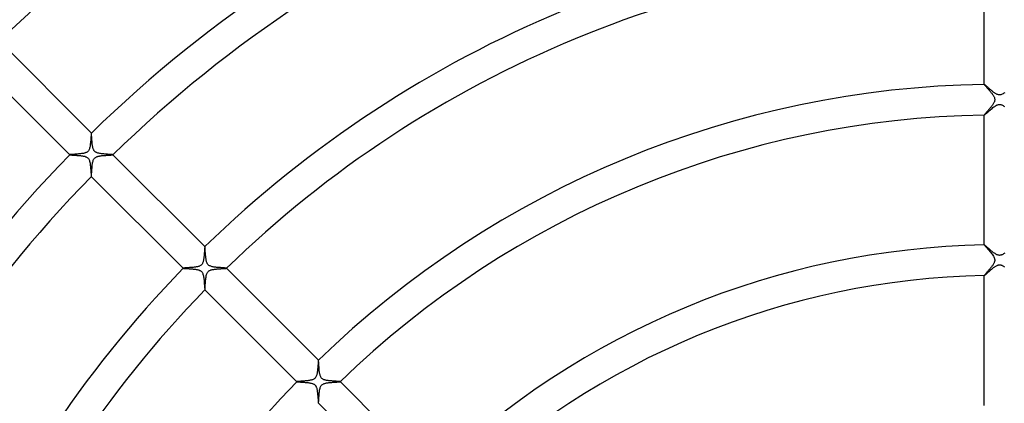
# Model space of a CAD drawing. Header units: millimetres. Extents: x -385 to 385, y -385 to 385.
# Tile 63 of 103: x -128 to 1, y 86 to 136. Entities that reach past the tile are written whole.
import ezdxf

# ---------------------------------------------------------------- set-up
doc = ezdxf.new("R2010")
doc.units = ezdxf.units.MM
doc.layers.add('HIDDEN', color=7, linetype='Continuous')
doc.layers.add('THICK', color=7, linetype='Continuous')

msp = doc.modelspace()

# ---------------------------------------------------------------- linework, layer by layer
at = {"layer": 'HIDDEN'}
for p, q in [((-1.99, 127.98), (-2, 127.98)), ((-2, 127.98), (-2, 127.98)), ((-2, 127.98), (-2, 127.98)), ((-2, 127.98), (-2, 127.98)), ((-2, 127.98), (-2, 127.98)), ((-2, 127.98), (-2, 127.98)), ((-2, 127.98), (-2, 127.98)), ((-1.97, 127.97), (-1.99, 127.98)), ((-1.95, 127.96), (-1.97, 127.97)), ((-1.92, 127.93), (-1.95, 127.96)), ((-1.89, 127.91), (-1.92, 127.93)), ((-1.85, 127.88), (-1.89, 127.91)), ((-1.81, 127.84), (-1.85, 127.88)), ((-1.76, 127.8), (-1.81, 127.84)), ((-1.71, 127.76), (-1.76, 127.8)), ((-1.66, 127.71), (-1.71, 127.76)), ((-1.6, 127.66), (-1.66, 127.71)), ((-1.54, 127.61), (-1.6, 127.66)), ((-1.48, 127.55), (-1.54, 127.61)), ((-1.41, 127.5), (-1.48, 127.55)), ((-1.35, 127.44), (-1.41, 127.5)), ((-1.28, 127.38), (-1.35, 127.44)), ((-1.21, 127.32), (-1.28, 127.38)), ((-1.14, 127.27), (-1.21, 127.32)), ((-1.07, 127.21), (-1.14, 127.27)), ((-1, 127.15), (-1.07, 127.21)), ((-0.93, 127.1), (-1, 127.15)), ((-0.86, 127.04), (-0.93, 127.1)), ((-0.8, 126.99), (-0.86, 127.04)), ((-0.73, 126.94), (-0.8, 126.99)), ((-0.66, 126.9), (-0.73, 126.94)), ((-0.6, 126.85), (-0.66, 126.9)), ((-0.53, 126.81), (-0.6, 126.85)), ((-0.46, 126.77), (-0.53, 126.81)), ((-0.39, 126.73), (-0.46, 126.77)), ((-0.31, 126.69), (-0.39, 126.73)), ((-0.23, 126.66), (-0.31, 126.69)), ((-0.15, 126.64), (-0.23, 126.66)), ((-0.07, 126.63), (-0.15, 126.64)), ((0.01, 126.62), (-0.07, 126.63)), ((0.09, 126.63), (0.01, 126.62)), ((0.17, 126.65), (0.09, 126.63)), ((0.26, 126.67), (0.17, 126.65)), ((0.36, 126.72), (0.26, 126.67)), ((0.47, 126.77), (0.36, 126.72)), ((0.58, 126.84), (0.47, 126.77)), ((0.69, 126.91), (0.58, 126.84)), ((-0.97, 124.86), (-0.86, 124.95)), ((-0.86, 124.95), (-0.75, 125.04)), ((-0.75, 125.04), (-0.63, 125.12)), ((-0.63, 125.12), (-0.52, 125.2)), ((-0.52, 125.2), (-0.41, 125.26)), ((-0.41, 125.26), (-0.31, 125.31)), ((-0.31, 125.31), (-0.21, 125.34)), ((-0.21, 125.34), (-0.13, 125.36)), ((-0.13, 125.36), (-0.05, 125.37)), ((-0.05, 125.37), (0.02, 125.38)), ((0.02, 125.38), (0.1, 125.37)), ((0.1, 125.37), (0.17, 125.35)), ((0.17, 125.35), (0.25, 125.33)), ((0.25, 125.33), (0.32, 125.3)), ((0.32, 125.3), (0.39, 125.27)), ((0.39, 125.27), (0.46, 125.23)), ((0.46, 125.23), (0.52, 125.19)), ((0.52, 125.19), (0.58, 125.15)), ((0.58, 125.15), (0.64, 125.12)), ((-2, 123.99), (-2, 123.99)), ((-2, 123.99), (-2, 123.98)), ((-2, 123.98), (-1.98, 123.99)), ((-2, 123.98), (-2, 123.98)), ((-2, 123.98), (-2, 123.98)), ((-2, 123.98), (-2, 123.98)), ((-2, 123.98), (-2, 123.98)), ((-1.98, 123.99), (-1.96, 124.01)), ((-1.96, 124.01), (-1.92, 124.04)), ((-1.92, 124.04), (-1.88, 124.07)), ((-1.88, 124.07), (-1.82, 124.12)), ((-1.82, 124.12), (-1.76, 124.18)), ((-1.76, 124.18), (-1.68, 124.25)), ((-1.68, 124.25), (-1.6, 124.32)), ((-1.6, 124.32), (-1.51, 124.4)), ((-1.51, 124.4), (-1.41, 124.49)), ((-1.41, 124.49), (-1.31, 124.58)), ((-1.31, 124.58), (-1.2, 124.67)), ((-1.2, 124.67), (-1.09, 124.77)), ((-1.09, 124.77), (-0.97, 124.86)), ((-118.83, 121.2), (-118.84, 121.11)), ((-118.84, 121.11), (-118.84, 121.02)), ((-118.82, 121.35), (-118.83, 121.27)), ((-118.83, 121.27), (-118.83, 121.2)), ((-118.81, 121.47), (-118.82, 121.41)), ((-118.82, 121.41), (-118.82, 121.35)), ((-118.8, 121.55), (-118.81, 121.51)), ((-118.81, 121.51), (-118.81, 121.47)), ((-118.79, 121.6), (-118.8, 121.58)), ((-118.8, 121.58), (-118.8, 121.55)), ((-118.78, 121.61), (-118.79, 121.61)), ((-118.79, 121.61), (-118.79, 121.61)), ((-118.79, 121.61), (-118.79, 121.61)), ((-118.79, 121.61), (-118.79, 121.61)), ((-118.79, 121.61), (-118.79, 121.61)), ((-118.79, 121.61), (-118.79, 121.6)), ((-118.78, 121.61), (-118.78, 121.61)), ((-118.98, 119.77), (-119.01, 119.67)), ((-118.96, 119.87), (-118.98, 119.77)), ((-118.95, 119.97), (-118.96, 119.87)), ((-118.93, 120.08), (-118.95, 119.97)), ((-118.92, 120.18), (-118.93, 120.08)), ((-118.9, 120.29), (-118.92, 120.18)), ((-118.89, 120.41), (-118.9, 120.29)), ((-118.88, 120.52), (-118.89, 120.41)), ((-118.87, 120.62), (-118.88, 120.52)), ((-118.86, 120.83), (-118.87, 120.73)), ((-118.87, 120.73), (-118.87, 120.62)), ((-118.85, 120.93), (-118.86, 120.83)), ((-118.84, 121.02), (-118.85, 120.93)), ((-121.6, 118.79), (-121.61, 118.79)), ((-121.61, 118.79), (-121.61, 118.79)), ((-121.61, 118.79), (-121.61, 118.79)), ((-121.61, 118.79), (-121.61, 118.79)), ((-121.61, 118.79), (-121.61, 118.79)), ((-121.61, 118.79), (-121.61, 118.78)), ((-121.61, 118.78), (-121.61, 118.78)), ((-121.59, 118.8), (-121.6, 118.79)), ((-121.56, 118.8), (-121.59, 118.8)), ((-121.53, 118.8), (-121.56, 118.8)), ((-121.49, 118.81), (-121.53, 118.8)), ((-121.44, 118.81), (-121.49, 118.81)), ((-121.38, 118.82), (-121.44, 118.81)), ((-121.32, 118.82), (-121.38, 118.82)), ((-121.26, 118.83), (-121.32, 118.82)), ((-121.18, 118.83), (-121.26, 118.83)), ((-121.11, 118.84), (-121.18, 118.83)), ((-121.03, 118.84), (-121.11, 118.84)), ((-120.94, 118.85), (-121.03, 118.84)), ((-120.86, 118.86), (-120.94, 118.85)), ((-120.76, 118.86), (-120.86, 118.86)), ((-120.67, 118.87), (-120.76, 118.86)), ((-120.57, 118.88), (-120.67, 118.87)), ((-120.48, 118.89), (-120.57, 118.88)), ((-120.38, 118.9), (-120.48, 118.89)), ((-120.28, 118.91), (-120.38, 118.9)), ((-120.19, 118.92), (-120.28, 118.91)), ((-120.09, 118.93), (-120.19, 118.92)), ((-120, 118.94), (-120.09, 118.93)), ((-119.91, 118.96), (-120, 118.94)), ((-119.83, 118.97), (-119.91, 118.96)), ((-119.74, 118.99), (-119.83, 118.97)), ((-119.66, 119.01), (-119.74, 118.99)), ((-119.58, 119.04), (-119.66, 119.01)), ((-119.5, 119.07), (-119.58, 119.04)), ((-119.42, 119.1), (-119.5, 119.07)), ((-119.35, 119.14), (-119.42, 119.1)), ((-119.28, 119.19), (-119.35, 119.14)), ((-119.22, 119.25), (-119.28, 119.19)), ((-119.17, 119.32), (-119.22, 119.25)), ((-119.12, 119.39), (-119.17, 119.32)), ((-119.08, 119.48), (-119.12, 119.39)), ((-119.04, 119.57), (-119.08, 119.48)), ((-119.01, 119.67), (-119.04, 119.57)), ((-118.24, 118.44), (-118.17, 118.48)), ((-118.17, 118.48), (-118.1, 118.51)), ((-118.1, 118.51), (-118.03, 118.54)), ((-118.03, 118.54), (-117.96, 118.57)), ((-117.96, 118.57), (-117.89, 118.59)), ((-117.89, 118.59), (-117.81, 118.6)), ((-117.81, 118.6), (-117.74, 118.62)), ((-117.74, 118.62), (-117.66, 118.63)), ((-117.66, 118.63), (-117.58, 118.64)), ((-117.58, 118.64), (-117.49, 118.66)), ((-117.49, 118.66), (-117.41, 118.67)), ((-117.41, 118.67), (-117.32, 118.68)), ((-117.32, 118.68), (-117.23, 118.68)), ((-117.23, 118.68), (-117.15, 118.69)), ((-117.15, 118.69), (-117.06, 118.7)), ((-117.06, 118.7), (-116.97, 118.71)), ((-116.97, 118.71), (-116.89, 118.71)), ((-116.89, 118.71), (-116.81, 118.72)), ((-116.81, 118.72), (-116.73, 118.72)), ((-116.73, 118.72), (-116.65, 118.73)), ((-116.65, 118.73), (-116.57, 118.73)), ((-116.57, 118.73), (-116.5, 118.74)), ((-116.5, 118.74), (-116.43, 118.74)), ((-116.43, 118.74), (-116.36, 118.75)), ((-116.36, 118.75), (-116.3, 118.75)), ((-116.3, 118.75), (-116.24, 118.75)), ((-116.24, 118.75), (-116.19, 118.76)), ((-116.19, 118.76), (-116.14, 118.76)), ((-116.14, 118.76), (-116.1, 118.76)), ((-116.1, 118.76), (-116.06, 118.77)), ((-116.06, 118.77), (-116.03, 118.77)), ((-116.03, 118.77), (-116, 118.77)), ((-116, 118.77), (-115.98, 118.78)), ((-115.98, 118.78), (-115.97, 118.78)), ((-115.97, 118.78), (-115.96, 118.78)), ((-115.96, 118.78), (-115.96, 118.79)), ((-115.96, 118.79), (-115.96, 118.79)), ((-115.96, 118.79), (-115.96, 118.79)), ((-115.96, 118.79), (-115.96, 118.79)), ((-115.96, 118.78), (-115.96, 118.78)), ((-115.96, 118.78), (-115.96, 118.78)), ((-118.7, 117.09), (-118.69, 117.22)), ((-118.69, 117.22), (-118.67, 117.36)), ((-118.67, 117.36), (-118.66, 117.49)), ((-118.66, 117.49), (-118.64, 117.61)), ((-118.64, 117.61), (-118.62, 117.73)), ((-118.62, 117.73), (-118.59, 117.85)), ((-118.59, 117.85), (-118.56, 117.96)), ((-118.56, 117.96), (-118.53, 118.06)), ((-118.53, 118.06), (-118.49, 118.15)), ((-118.49, 118.15), (-118.45, 118.23)), ((-118.45, 118.23), (-118.4, 118.29)), ((-118.4, 118.29), (-118.36, 118.35)), ((-118.36, 118.35), (-118.3, 118.4)), ((-118.3, 118.4), (-118.24, 118.44)), ((-118.79, 115.96), (-118.79, 115.96)), ((-118.79, 115.96), (-118.79, 115.96)), ((-118.79, 115.96), (-118.79, 115.96)), ((-118.79, 115.96), (-118.78, 115.96)), ((-118.78, 115.97), (-118.77, 116)), ((-118.78, 115.96), (-118.78, 115.97)), ((-118.78, 115.96), (-118.78, 115.96)), ((-118.78, 115.96), (-118.78, 115.96)), ((-118.77, 116.05), (-118.76, 116.11)), ((-118.77, 116), (-118.77, 116.05)), ((-118.76, 116.18), (-118.75, 116.26)), ((-118.76, 116.11), (-118.76, 116.18)), ((-118.75, 116.36), (-118.74, 116.46)), ((-118.75, 116.26), (-118.75, 116.36)), ((-118.74, 116.46), (-118.73, 116.58)), ((-118.73, 116.7), (-118.72, 116.82)), ((-118.73, 116.58), (-118.73, 116.7)), ((-118.72, 116.82), (-118.71, 116.96)), ((-118.71, 116.96), (-118.7, 117.09)), ((-1.98, 106.98), (-2, 106.98)), ((-2, 106.98), (-2, 106.98)), ((-2, 106.98), (-2, 106.98)), ((-2, 106.98), (-2, 106.98)), ((-2, 106.98), (-2, 106.98)), ((-2, 106.98), (-2, 106.98)), ((-2, 106.98), (-2, 106.98)), ((-1.96, 106.96), (-1.98, 106.98)), ((-1.93, 106.94), (-1.96, 106.96)), ((-1.89, 106.9), (-1.93, 106.94)), ((-1.84, 106.86), (-1.89, 106.9)), ((-104.03, 105.7), (-104.04, 105.6)), ((-104.02, 105.79), (-104.03, 105.7)), ((-104.01, 105.97), (-104.02, 105.88)), ((-104.02, 105.88), (-104.02, 105.79)), ((-104, 106.05), (-104.01, 105.97)), ((-103.99, 106.22), (-104, 106.14)), ((-104, 106.14), (-104, 106.05)), ((-103.98, 106.36), (-103.99, 106.29)), ((-103.99, 106.29), (-103.99, 106.22)), ((-103.97, 106.49), (-103.98, 106.43)), ((-103.98, 106.43), (-103.98, 106.36)), ((-103.96, 106.6), (-103.97, 106.55)), ((-103.97, 106.55), (-103.97, 106.49)), ((-103.95, 106.68), (-103.96, 106.65)), ((-103.96, 106.65), (-103.96, 106.6)), ((-103.94, 106.74), (-103.95, 106.71)), ((-103.95, 106.71), (-103.95, 106.68)), ((-103.93, 106.76), (-103.94, 106.76)), ((-103.94, 106.76), (-103.94, 106.76)), ((-103.94, 106.76), (-103.94, 106.76)), ((-103.94, 106.76), (-103.94, 106.76)), ((-103.94, 106.76), (-103.94, 106.75)), ((-103.94, 106.75), (-103.94, 106.74)), ((-103.93, 106.76), (-103.93, 106.76)), ((-103.93, 106.76), (-103.93, 106.76)), ((-1.78, 106.81), (-1.84, 106.86)), ((-1.71, 106.76), (-1.78, 106.81)), ((-1.65, 106.7), (-1.71, 106.76)), ((-1.57, 106.63), (-1.65, 106.7)), ((-1.49, 106.57), (-1.57, 106.63)), ((-1.41, 106.5), (-1.49, 106.57)), ((-1.33, 106.42), (-1.41, 106.5)), ((-1.24, 106.35), (-1.33, 106.42)), ((-1.14, 106.27), (-1.24, 106.35)), ((-1.05, 106.19), (-1.14, 106.27)), ((-0.96, 106.12), (-1.05, 106.19)), ((-0.86, 106.04), (-0.96, 106.12)), ((-0.77, 105.97), (-0.86, 106.04)), ((-0.68, 105.91), (-0.77, 105.97)), ((-0.59, 105.85), (-0.68, 105.91)), ((-0.5, 105.79), (-0.59, 105.85)), ((-0.42, 105.74), (-0.5, 105.79)), ((-0.34, 105.71), (-0.42, 105.74)), ((-0.27, 105.68), (-0.34, 105.71)), ((-0.2, 105.65), (-0.27, 105.68)), ((-0.14, 105.64), (-0.2, 105.65)), ((-0.07, 105.63), (-0.14, 105.64)), ((-0.01, 105.62), (-0.07, 105.63)), ((0.06, 105.63), (-0.01, 105.62)), ((0.12, 105.64), (0.06, 105.63)), ((0.19, 105.65), (0.12, 105.64)), ((0.27, 105.68), (0.19, 105.65)), ((0.35, 105.71), (0.27, 105.68)), ((0.43, 105.75), (0.35, 105.71)), ((0.52, 105.8), (0.43, 105.75)), ((0.61, 105.86), (0.52, 105.8)), ((0.7, 105.92), (0.61, 105.86)), ((-104.43, 104.34), (-104.5, 104.29)), ((-104.37, 104.4), (-104.43, 104.34)), ((-104.31, 104.47), (-104.37, 104.4)), ((-104.27, 104.54), (-104.31, 104.47)), ((-104.23, 104.62), (-104.27, 104.54)), ((-104.2, 104.7), (-104.23, 104.62)), ((-104.17, 104.79), (-104.2, 104.7)), ((-104.15, 104.87), (-104.17, 104.79)), ((-104.13, 104.96), (-104.15, 104.87)), ((-104.11, 105.04), (-104.13, 104.96)), ((-104.1, 105.13), (-104.11, 105.04)), ((-104.08, 105.22), (-104.1, 105.13)), ((-104.07, 105.31), (-104.08, 105.22)), ((-104.06, 105.41), (-104.07, 105.31)), ((-104.05, 105.5), (-104.06, 105.41)), ((-104.04, 105.6), (-104.05, 105.5)), ((-0.33, 104.3), (-0.26, 104.32)), ((-0.26, 104.32), (-0.2, 104.35)), ((-0.2, 104.35), (-0.13, 104.36)), ((-0.13, 104.36), (-0.07, 104.37)), ((-0.07, 104.37), (-0.01, 104.38)), ((-0.01, 104.38), (0.05, 104.37)), ((0.05, 104.37), (0.1, 104.37)), ((0.1, 104.37), (0.16, 104.36)), ((0.16, 104.36), (0.22, 104.34)), ((0.22, 104.34), (0.29, 104.32)), ((0.29, 104.32), (0.35, 104.29)), ((-106.75, 103.94), (-106.76, 103.94)), ((-106.76, 103.94), (-106.76, 103.94)), ((-106.76, 103.94), (-106.76, 103.94)), ((-106.76, 103.94), (-106.76, 103.94)), ((-106.76, 103.94), (-106.76, 103.93)), ((-106.76, 103.93), (-106.76, 103.93)), ((-106.76, 103.93), (-106.76, 103.93)), ((-106.74, 103.94), (-106.75, 103.94)), ((-106.71, 103.95), (-106.74, 103.94)), ((-106.68, 103.95), (-106.71, 103.95)), ((-106.64, 103.96), (-106.68, 103.95)), ((-106.59, 103.96), (-106.64, 103.96)), ((-106.54, 103.97), (-106.59, 103.96)), ((-106.48, 103.97), (-106.54, 103.97)), ((-106.42, 103.98), (-106.48, 103.97)), ((-106.35, 103.98), (-106.42, 103.98)), ((-106.27, 103.99), (-106.35, 103.98)), ((-106.19, 103.99), (-106.27, 103.99)), ((-106.11, 104), (-106.19, 103.99)), ((-106.02, 104), (-106.11, 104)), ((-105.93, 104.01), (-106.02, 104)), ((-105.84, 104.02), (-105.93, 104.01)), ((-105.74, 104.03), (-105.84, 104.02)), ((-105.65, 104.04), (-105.74, 104.03)), ((-105.55, 104.04), (-105.65, 104.04)), ((-105.45, 104.05), (-105.55, 104.04)), ((-105.35, 104.07), (-105.45, 104.05)), ((-105.26, 104.08), (-105.35, 104.07)), ((-105.16, 104.09), (-105.26, 104.08)), ((-105.08, 104.11), (-105.16, 104.09)), ((-104.99, 104.12), (-105.08, 104.11)), ((-104.91, 104.14), (-104.99, 104.12)), ((-104.82, 104.16), (-104.91, 104.14)), ((-104.74, 104.18), (-104.82, 104.16)), ((-104.66, 104.21), (-104.74, 104.18)), ((-104.58, 104.25), (-104.66, 104.21)), ((-104.5, 104.29), (-104.58, 104.25)), ((-103.75, 103), (-103.72, 103.1)), ((-103.72, 103.1), (-103.68, 103.21)), ((-103.68, 103.21), (-103.65, 103.3)), ((-103.65, 103.3), (-103.6, 103.37)), ((-103.6, 103.37), (-103.56, 103.44)), ((-103.56, 103.44), (-103.51, 103.49)), ((-103.51, 103.49), (-103.46, 103.54)), ((-103.46, 103.54), (-103.4, 103.59)), ((-103.4, 103.59), (-103.34, 103.63)), ((-103.34, 103.63), (-103.27, 103.66)), ((-103.27, 103.66), (-103.2, 103.68)), ((-103.2, 103.68), (-103.14, 103.71)), ((-103.14, 103.71), (-103.06, 103.73)), ((-103.06, 103.73), (-102.99, 103.75)), ((-102.99, 103.75), (-102.91, 103.76)), ((-102.91, 103.76), (-102.83, 103.78)), ((-102.83, 103.78), (-102.75, 103.79)), ((-102.75, 103.79), (-102.67, 103.8)), ((-102.67, 103.8), (-102.58, 103.81)), ((-102.58, 103.81), (-102.5, 103.82)), ((-102.5, 103.82), (-102.41, 103.83)), ((-102.41, 103.83), (-102.32, 103.84)), ((-102.32, 103.84), (-102.23, 103.85)), ((-102.23, 103.85), (-102.14, 103.86)), ((-102.14, 103.86), (-102.05, 103.86)), ((-102.05, 103.86), (-101.96, 103.87)), ((-101.96, 103.87), (-101.87, 103.87)), ((-101.87, 103.87), (-101.79, 103.88)), ((-101.79, 103.88), (-101.71, 103.88)), ((-101.71, 103.88), (-101.64, 103.89)), ((-101.64, 103.89), (-101.57, 103.89)), ((-101.57, 103.89), (-101.5, 103.9)), ((-101.5, 103.9), (-101.44, 103.9)), ((-101.44, 103.9), (-101.39, 103.9)), ((-101.39, 103.9), (-101.33, 103.91)), ((-101.33, 103.91), (-101.29, 103.91)), ((-101.29, 103.91), (-101.24, 103.91)), ((-101.24, 103.91), (-101.21, 103.92)), ((-101.21, 103.92), (-101.17, 103.92)), ((-101.17, 103.92), (-101.15, 103.92)), ((-101.15, 103.92), (-101.13, 103.93)), ((-101.13, 103.93), (-101.11, 103.93)), ((-101.11, 103.93), (-101.11, 103.94)), ((-101.11, 103.94), (-101.11, 103.94)), ((-101.11, 103.94), (-101.11, 103.94)), ((-101.11, 103.93), (-101.11, 103.93)), ((-101.11, 103.93), (-101.11, 103.93)), ((-101.11, 103.93), (-101.11, 103.93)), ((-101.11, 103.93), (-101.11, 103.93)), ((-1.94, 103.02), (-1.92, 103.04)), ((-1.92, 103.04), (-1.88, 103.07)), ((-1.88, 103.07), (-1.85, 103.1)), ((-1.85, 103.1), (-1.81, 103.13)), ((-1.81, 103.13), (-1.77, 103.17)), ((-1.77, 103.17), (-1.72, 103.21)), ((-1.72, 103.21), (-1.67, 103.25)), ((-1.67, 103.25), (-1.62, 103.3)), ((-1.62, 103.3), (-1.56, 103.35)), ((-1.56, 103.35), (-1.51, 103.4)), ((-1.51, 103.4), (-1.44, 103.46)), ((-1.44, 103.46), (-1.38, 103.51)), ((-1.38, 103.51), (-1.31, 103.57)), ((-1.31, 103.57), (-1.24, 103.63)), ((-1.24, 103.63), (-1.17, 103.7)), ((-1.17, 103.7), (-1.1, 103.76)), ((-1.1, 103.76), (-1.02, 103.82)), ((-1.02, 103.82), (-0.94, 103.89)), ((-0.94, 103.89), (-0.87, 103.95)), ((-0.87, 103.95), (-0.79, 104.01)), ((-0.79, 104.01), (-0.71, 104.07)), ((-0.71, 104.07), (-0.63, 104.12)), ((-0.63, 104.12), (-0.56, 104.17)), ((-0.56, 104.17), (-0.48, 104.22)), ((-0.48, 104.22), (-0.41, 104.26)), ((-0.41, 104.26), (-0.33, 104.3)), ((0.35, 104.29), (0.42, 104.25)), ((0.42, 104.25), (0.5, 104.21)), ((0.5, 104.21), (0.58, 104.16)), ((0.58, 104.16), (0.66, 104.1)), ((-103.88, 101.85), (-103.87, 101.98)), ((-103.88, 101.73), (-103.88, 101.85)), ((-103.87, 101.98), (-103.86, 102.11)), ((-103.86, 102.11), (-103.85, 102.24)), ((-103.85, 102.24), (-103.84, 102.38)), ((-103.84, 102.38), (-103.82, 102.51)), ((-103.82, 102.51), (-103.81, 102.64)), ((-103.81, 102.64), (-103.79, 102.76)), ((-103.79, 102.76), (-103.77, 102.88)), ((-103.77, 102.88), (-103.75, 103)), ((-2, 102.98), (-2, 102.98)), ((-2, 102.98), (-2, 102.98)), ((-2, 102.98), (-2, 102.98)), ((-2, 102.98), (-2, 102.98)), ((-2, 102.98), (-2, 102.98)), ((-2, 102.98), (-2, 102.98)), ((-2, 102.98), (-1.99, 102.98)), ((-1.99, 102.98), (-1.98, 102.99)), ((-1.98, 102.99), (-1.96, 103)), ((-1.96, 103), (-1.94, 103.02)), ((-103.94, 101.11), (-103.94, 101.11)), ((-103.94, 101.11), (-103.94, 101.11)), ((-103.94, 101.11), (-103.93, 101.11)), ((-103.93, 101.12), (-103.92, 101.15)), ((-103.93, 101.11), (-103.93, 101.12)), ((-103.93, 101.11), (-103.93, 101.11)), ((-103.93, 101.11), (-103.93, 101.11)), ((-103.93, 101.11), (-103.93, 101.11)), ((-103.92, 101.2), (-103.91, 101.26)), ((-103.92, 101.15), (-103.92, 101.2)), ((-103.91, 101.33), (-103.9, 101.42)), ((-103.91, 101.26), (-103.91, 101.33)), ((-103.9, 101.51), (-103.89, 101.62)), ((-103.9, 101.42), (-103.9, 101.51)), ((-103.89, 101.62), (-103.88, 101.73)), ((-89.13, 91.48), (-89.14, 91.41)), ((-89.12, 91.62), (-89.13, 91.56)), ((-89.13, 91.56), (-89.13, 91.48)), ((-89.11, 91.74), (-89.12, 91.68)), ((-89.12, 91.68), (-89.12, 91.62)), ((-89.1, 91.83), (-89.11, 91.79)), ((-89.11, 91.79), (-89.11, 91.74)), ((-89.09, 91.89), (-89.1, 91.86)), ((-89.1, 91.86), (-89.1, 91.83)), ((-89.08, 91.91), (-89.09, 91.91)), ((-89.09, 91.91), (-89.09, 91.91)), ((-89.09, 91.91), (-89.09, 91.91)), ((-89.09, 91.91), (-89.09, 91.9)), ((-89.09, 91.9), (-89.09, 91.89)), ((-89.08, 91.91), (-89.08, 91.91)), ((-89.08, 91.91), (-89.08, 91.91)), ((-89.08, 91.91), (-89.08, 91.91)), ((-89.27, 90.16), (-89.29, 90.07)), ((-89.25, 90.26), (-89.27, 90.16)), ((-89.24, 90.35), (-89.25, 90.26)), ((-89.22, 90.45), (-89.24, 90.35)), ((-89.21, 90.55), (-89.22, 90.45)), ((-89.2, 90.66), (-89.21, 90.55)), ((-89.19, 90.76), (-89.2, 90.66)), ((-89.18, 90.86), (-89.19, 90.76)), ((-89.17, 90.96), (-89.18, 90.86)), ((-89.16, 91.05), (-89.17, 90.96)), ((-89.15, 91.24), (-89.16, 91.15)), ((-89.16, 91.15), (-89.16, 91.05)), ((-89.14, 91.32), (-89.15, 91.24)), ((-89.14, 91.41), (-89.14, 91.32)), ((-91.9, 89.09), (-91.91, 89.09)), ((-91.91, 89.09), (-91.91, 89.09)), ((-91.91, 89.09), (-91.91, 89.09)), ((-91.91, 89.09), (-91.91, 89.08)), ((-91.91, 89.08), (-91.91, 89.08)), ((-91.91, 89.08), (-91.91, 89.08)), ((-91.91, 89.08), (-91.91, 89.08)), ((-91.87, 89.1), (-91.9, 89.09)), ((-91.84, 89.1), (-91.87, 89.1)), ((-91.78, 89.11), (-91.84, 89.1)), ((-91.72, 89.11), (-91.78, 89.11)), ((-91.65, 89.12), (-91.72, 89.11)), ((-91.57, 89.13), (-91.65, 89.12)), ((-91.48, 89.13), (-91.57, 89.13)), ((-91.38, 89.14), (-91.48, 89.13)), ((-91.28, 89.15), (-91.38, 89.14)), ((-91.18, 89.15), (-91.28, 89.15)), ((-91.06, 89.16), (-91.18, 89.15)), ((-90.95, 89.17), (-91.06, 89.16)), ((-90.83, 89.18), (-90.95, 89.17)), ((-90.72, 89.19), (-90.83, 89.18)), ((-90.6, 89.2), (-90.72, 89.19)), ((-90.48, 89.22), (-90.6, 89.2)), ((-90.37, 89.23), (-90.48, 89.22)), ((-90.25, 89.25), (-90.37, 89.23)), ((-90.15, 89.27), (-90.25, 89.25)), ((-90.04, 89.29), (-90.15, 89.27)), ((-89.95, 89.32), (-90.04, 89.29)), ((-89.85, 89.35), (-89.95, 89.32)), ((-89.76, 89.39), (-89.85, 89.35)), ((-89.67, 89.43), (-89.76, 89.39)), ((-89.59, 89.49), (-89.67, 89.43)), ((-89.52, 89.56), (-89.59, 89.49)), ((-89.46, 89.63), (-89.52, 89.56)), ((-89.41, 89.72), (-89.46, 89.63)), ((-89.37, 89.8), (-89.41, 89.72)), ((-89.34, 89.89), (-89.37, 89.8)), ((-89.31, 89.98), (-89.34, 89.89)), ((-89.29, 90.07), (-89.31, 89.98)), ((-88.34, 88.84), (-88.26, 88.87)), ((-88.26, 88.87), (-88.18, 88.89)), ((-88.18, 88.89), (-88.1, 88.91)), ((-88.1, 88.91), (-88.01, 88.92)), ((-88.01, 88.92), (-87.92, 88.94)), ((-87.92, 88.94), (-87.83, 88.95)), ((-87.83, 88.95), (-87.73, 88.97)), ((-87.73, 88.97), (-87.63, 88.98)), ((-87.63, 88.98), (-87.53, 88.99)), ((-87.53, 88.99), (-87.43, 88.99)), ((-87.43, 88.99), (-87.33, 89)), ((-87.33, 89), (-87.23, 89.01)), ((-87.23, 89.01), (-87.13, 89.02)), ((-87.13, 89.02), (-87.03, 89.02)), ((-87.03, 89.02), (-86.94, 89.03)), ((-86.94, 89.03), (-86.85, 89.03)), ((-86.85, 89.03), (-86.76, 89.04)), ((-86.76, 89.04), (-86.68, 89.04)), ((-86.68, 89.04), (-86.61, 89.05)), ((-86.61, 89.05), (-86.54, 89.05)), ((-86.54, 89.05), (-86.48, 89.06)), ((-86.48, 89.06), (-86.43, 89.06)), ((-86.43, 89.06), (-86.38, 89.06)), ((-86.38, 89.06), (-86.34, 89.07)), ((-86.34, 89.07), (-86.31, 89.07)), ((-86.31, 89.07), (-86.28, 89.07)), ((-86.28, 89.07), (-86.27, 89.08)), ((-86.27, 89.08), (-86.26, 89.08)), ((-86.26, 89.08), (-86.26, 89.09)), ((-86.26, 89.09), (-86.26, 89.09)), ((-86.26, 89.08), (-86.26, 89.08)), ((-86.26, 89.08), (-86.26, 89.08)), ((-86.26, 89.08), (-86.26, 89.08)), ((-86.26, 89.08), (-86.26, 89.08)), ((-88.99, 87.48), (-88.98, 87.61)), ((-88.98, 87.61), (-88.96, 87.74)), ((-88.96, 87.74), (-88.95, 87.87)), ((-88.95, 87.87), (-88.93, 87.99)), ((-88.93, 87.99), (-88.91, 88.11)), ((-88.91, 88.11), (-88.88, 88.22)), ((-88.88, 88.22), (-88.85, 88.33)), ((-88.85, 88.33), (-88.81, 88.42)), ((-88.81, 88.42), (-88.77, 88.5)), ((-88.77, 88.5), (-88.72, 88.57)), ((-88.72, 88.57), (-88.67, 88.63)), ((-88.67, 88.63), (-88.62, 88.69)), ((-88.62, 88.69), (-88.55, 88.74)), ((-88.55, 88.74), (-88.48, 88.78)), ((-88.48, 88.78), (-88.41, 88.81)), ((-88.41, 88.81), (-88.34, 88.84)), ((-89.08, 86.27), (-89.07, 86.3)), ((-89.07, 86.34), (-89.06, 86.4)), ((-89.07, 86.3), (-89.07, 86.34)), ((-89.06, 86.47), (-89.05, 86.55)), ((-89.06, 86.4), (-89.06, 86.47)), ((-89.05, 86.64), (-89.04, 86.74)), ((-89.05, 86.55), (-89.05, 86.64)), ((-89.04, 86.74), (-89.03, 86.85)), ((-89.03, 86.96), (-89.02, 87.09)), ((-89.03, 86.85), (-89.03, 86.96)), ((-89.02, 87.09), (-89.01, 87.21)), ((-89.01, 87.21), (-89, 87.35)), ((-89, 87.35), (-88.99, 87.48)), ((-89.09, 86.26), (-89.09, 86.26)), ((-89.09, 86.26), (-89.08, 86.26)), ((-89.08, 86.26), (-89.08, 86.27)), ((-89.08, 86.26), (-89.08, 86.26)), ((-89.08, 86.26), (-89.08, 86.26)), ((-89.08, 86.26), (-89.08, 86.26)), ((-89.08, 86.26), (-89.08, 86.26))]:
    msp.add_line(p, q, dxfattribs=at)
at = {"layer": 'THICK'}
for p, q in [((-2, 127.98), (-2, 144.99)), ((-130.81, 133.64), (-118.78, 121.61)), ((-121.61, 118.78), (-133.64, 130.81)), ((-2, 127.98), (-2, 127.97)), ((-2, 127.97), (-1.99, 127.96)), ((-1.99, 127.96), (-1.97, 127.94)), ((-1.97, 127.94), (-1.95, 127.91)), ((-1.95, 127.91), (-1.93, 127.88)), ((-1.93, 127.88), (-1.89, 127.84)), ((-1.89, 127.84), (-1.86, 127.8)), ((-1.86, 127.8), (-1.81, 127.75)), ((-1.81, 127.75), (-1.77, 127.7)), ((-1.77, 127.7), (-1.72, 127.64)), ((-1.72, 127.64), (-1.66, 127.58)), ((-1.66, 127.58), (-1.6, 127.52)), ((-1.6, 127.52), (-1.54, 127.45)), ((-1.54, 127.45), (-1.48, 127.37)), ((-1.48, 127.37), (-1.42, 127.3)), ((-1.42, 127.3), (-1.35, 127.23)), ((-1.35, 127.23), (-1.28, 127.15)), ((-1.28, 127.15), (-1.22, 127.07)), ((-1.22, 127.07), (-1.15, 126.99)), ((-1.15, 126.99), (-1.09, 126.91)), ((-1.09, 126.91), (-1.03, 126.83)), ((-1.03, 126.83), (-0.96, 126.75)), ((-0.96, 126.75), (-0.91, 126.67)), ((-0.91, 126.67), (-0.85, 126.59)), ((-0.85, 126.59), (-0.8, 126.51)), ((-0.8, 126.51), (-0.75, 126.43)), ((-0.75, 126.43), (-0.71, 126.35)), ((-0.71, 126.35), (-0.68, 126.27)), ((-0.68, 126.27), (-0.65, 126.2)), ((-1.21, 124.93), (-1.28, 124.84)), ((-1.14, 125.02), (-1.21, 124.93)), ((-1.07, 125.1), (-1.14, 125.02)), ((-1, 125.19), (-1.07, 125.1)), ((-0.94, 125.28), (-1, 125.19)), ((-0.88, 125.36), (-0.94, 125.28)), ((-0.83, 125.44), (-0.88, 125.36)), ((-0.78, 125.52), (-0.83, 125.44)), ((-0.74, 125.59), (-0.78, 125.52)), ((-0.7, 125.66), (-0.74, 125.59)), ((-0.68, 125.73), (-0.7, 125.66)), ((-0.65, 125.8), (-0.68, 125.73)), ((-0.65, 126.2), (-0.64, 126.13)), ((-0.64, 125.86), (-0.65, 125.8)), ((-0.64, 126.13), (-0.63, 126.06)), ((-0.63, 125.93), (-0.64, 125.86)), ((-0.63, 126.06), (-0.62, 125.99)), ((-0.62, 125.99), (-0.63, 125.93)), ((-1.98, 124.02), (-2, 124)), ((-2, 124), (-2, 123.99)), ((-2, 106.98), (-2, 123.99)), ((-1.96, 124.05), (-1.98, 124.02)), ((-1.93, 124.09), (-1.96, 124.05)), ((-1.89, 124.13), (-1.93, 124.09)), ((-1.85, 124.18), (-1.89, 124.13)), ((-1.8, 124.24), (-1.85, 124.18)), ((-1.75, 124.3), (-1.8, 124.24)), ((-1.69, 124.37), (-1.75, 124.3)), ((-1.63, 124.44), (-1.69, 124.37)), ((-1.56, 124.51), (-1.63, 124.44)), ((-1.49, 124.59), (-1.56, 124.51)), ((-1.43, 124.67), (-1.49, 124.59)), ((-1.35, 124.76), (-1.43, 124.67)), ((-1.28, 124.84), (-1.35, 124.76)), ((-118.78, 121.6), (-118.78, 121.61)), ((-118.77, 121.58), (-118.78, 121.6)), ((-118.77, 121.54), (-118.77, 121.58)), ((-118.77, 121.5), (-118.77, 121.54)), ((-118.76, 121.44), (-118.77, 121.5)), ((-118.76, 121.38), (-118.76, 121.44)), ((-118.75, 121.31), (-118.76, 121.38)), ((-118.75, 121.23), (-118.75, 121.31)), ((-118.74, 121.14), (-118.75, 121.23)), ((-118.74, 121.05), (-118.74, 121.14)), ((-118.73, 120.95), (-118.74, 121.05)), ((-118.72, 120.85), (-118.73, 120.95)), ((-118.72, 120.75), (-118.72, 120.85)), ((-118.71, 120.64), (-118.72, 120.75)), ((-118.7, 120.53), (-118.71, 120.64)), ((-118.69, 120.43), (-118.7, 120.53)), ((-118.68, 120.32), (-118.69, 120.43)), ((-118.67, 120.21), (-118.68, 120.32)), ((-118.66, 120.11), (-118.67, 120.21)), ((-118.64, 120), (-118.66, 120.11)), ((-118.63, 119.9), (-118.64, 120)), ((-118.61, 119.81), (-118.63, 119.9)), ((-118.59, 119.71), (-118.61, 119.81)), ((-121.61, 118.78), (-121.61, 118.78)), ((-121.61, 118.78), (-121.59, 118.78)), ((-121.59, 118.78), (-121.57, 118.77)), ((-121.57, 118.77), (-121.55, 118.77)), ((-121.55, 118.77), (-121.52, 118.77)), ((-121.52, 118.77), (-121.49, 118.76)), ((-121.49, 118.76), (-121.45, 118.76)), ((-121.45, 118.76), (-121.4, 118.76)), ((-121.4, 118.76), (-121.35, 118.75)), ((-121.35, 118.75), (-121.3, 118.75)), ((-121.3, 118.75), (-121.24, 118.75)), ((-121.24, 118.75), (-121.18, 118.74)), ((-121.18, 118.74), (-121.11, 118.74)), ((-121.11, 118.74), (-121.04, 118.74)), ((-121.04, 118.74), (-120.97, 118.73)), ((-120.97, 118.73), (-120.9, 118.73)), ((-120.9, 118.73), (-120.83, 118.72)), ((-120.83, 118.72), (-120.75, 118.72)), ((-120.75, 118.72), (-120.67, 118.71)), ((-120.67, 118.71), (-120.59, 118.7)), ((-120.59, 118.7), (-120.51, 118.7)), ((-120.51, 118.7), (-120.43, 118.69)), ((-120.43, 118.69), (-120.35, 118.68)), ((-120.35, 118.68), (-120.27, 118.68)), ((-120.27, 118.68), (-120.19, 118.67)), ((-120.19, 118.67), (-120.11, 118.66)), ((-120.11, 118.66), (-120.03, 118.65)), ((-120.03, 118.65), (-119.95, 118.63)), ((-119.95, 118.63), (-119.87, 118.62)), ((-119.87, 118.62), (-119.8, 118.61)), ((-119.8, 118.61), (-119.73, 118.59)), ((-119.73, 118.59), (-119.66, 118.58)), ((-119.66, 118.58), (-119.6, 118.56)), ((-119.6, 118.56), (-119.53, 118.53)), ((-119.53, 118.53), (-119.46, 118.51)), ((-119.46, 118.51), (-119.4, 118.47)), ((-118.56, 119.62), (-118.59, 119.71)), ((-118.54, 119.54), (-118.56, 119.62)), ((-118.51, 119.47), (-118.54, 119.54)), ((-118.48, 119.41), (-118.51, 119.47)), ((-118.45, 119.36), (-118.48, 119.41)), ((-118.42, 119.31), (-118.45, 119.36)), ((-118.39, 119.27), (-118.42, 119.31)), ((-118.35, 119.23), (-118.39, 119.27)), ((-118.31, 119.2), (-118.35, 119.23)), ((-118.27, 119.17), (-118.31, 119.2)), ((-118.23, 119.14), (-118.27, 119.17)), ((-118.17, 119.11), (-118.23, 119.14)), ((-118.11, 119.07), (-118.17, 119.11)), ((-118.02, 119.04), (-118.11, 119.07)), ((-117.92, 119.01), (-118.02, 119.04)), ((-117.81, 118.98), (-117.92, 119.01)), ((-117.69, 118.96), (-117.81, 118.98)), ((-117.57, 118.94), (-117.69, 118.96)), ((-117.44, 118.92), (-117.57, 118.94)), ((-117.31, 118.91), (-117.44, 118.92)), ((-117.17, 118.89), (-117.31, 118.91)), ((-117.04, 118.88), (-117.17, 118.89)), ((-116.91, 118.87), (-117.04, 118.88)), ((-116.78, 118.86), (-116.91, 118.87)), ((-116.66, 118.85), (-116.78, 118.86)), ((-116.55, 118.84), (-116.66, 118.85)), ((-116.44, 118.84), (-116.55, 118.84)), ((-116.34, 118.83), (-116.44, 118.84)), ((-116.25, 118.82), (-116.34, 118.83)), ((-116.17, 118.82), (-116.25, 118.82)), ((-116.1, 118.81), (-116.17, 118.82)), ((-116.04, 118.8), (-116.1, 118.81)), ((-116, 118.8), (-116.04, 118.8)), ((-115.97, 118.79), (-116, 118.8)), ((-115.96, 118.79), (-115.97, 118.79)), ((-115.96, 118.79), (-103.93, 106.76)), ((-119.4, 118.47), (-119.33, 118.43)), ((-119.33, 118.43), (-119.28, 118.39)), ((-119.28, 118.39), (-119.22, 118.34)), ((-119.22, 118.34), (-119.18, 118.28)), ((-119.18, 118.28), (-119.13, 118.22)), ((-119.13, 118.22), (-119.09, 118.14)), ((-119.09, 118.14), (-119.05, 118.05)), ((-119.05, 118.05), (-119.01, 117.94)), ((-119.01, 117.94), (-118.98, 117.82)), ((-118.98, 117.82), (-118.96, 117.69)), ((-118.96, 117.69), (-118.94, 117.56)), ((-118.94, 117.56), (-118.92, 117.42)), ((-118.92, 117.42), (-118.9, 117.28)), ((-118.9, 117.28), (-118.89, 117.14)), ((-118.89, 117.14), (-118.88, 116.99)), ((-118.88, 116.99), (-118.86, 116.85)), ((-118.86, 116.85), (-118.85, 116.71)), ((-118.85, 116.71), (-118.85, 116.58)), ((-118.85, 116.58), (-118.84, 116.45)), ((-118.84, 116.45), (-118.83, 116.34)), ((-118.83, 116.34), (-118.82, 116.23)), ((-118.82, 116.23), (-118.81, 116.14)), ((-118.81, 116.14), (-118.81, 116.07)), ((-118.81, 116.07), (-118.8, 116.01)), ((-118.8, 116.01), (-118.79, 115.98)), ((-118.79, 115.98), (-118.79, 115.96)), ((-106.76, 103.93), (-118.79, 115.96)), ((-2, 106.98), (-1.99, 106.96)), ((-1.99, 106.96), (-1.98, 106.94)), ((-1.98, 106.94), (-1.95, 106.9)), ((-1.95, 106.9), (-1.9, 106.85)), ((-103.93, 106.75), (-103.93, 106.76)), ((-103.92, 106.73), (-103.93, 106.75)), ((-103.92, 106.7), (-103.92, 106.73)), ((-103.92, 106.66), (-103.92, 106.7)), ((-103.91, 106.61), (-103.92, 106.66)), ((-103.91, 106.55), (-103.91, 106.61)), ((-103.9, 106.48), (-103.91, 106.55)), ((-103.9, 106.4), (-103.9, 106.48)), ((-103.89, 106.32), (-103.9, 106.4)), ((-103.89, 106.23), (-103.89, 106.32)), ((-103.88, 106.14), (-103.89, 106.23)), ((-103.88, 106.04), (-103.88, 106.14)), ((-103.87, 105.94), (-103.88, 106.04)), ((-103.86, 105.83), (-103.87, 105.94)), ((-103.85, 105.73), (-103.86, 105.83)), ((-103.84, 105.61), (-103.85, 105.73)), ((-103.83, 105.5), (-103.84, 105.61)), ((-1.9, 106.85), (-1.85, 106.79)), ((-1.85, 106.79), (-1.79, 106.72)), ((-1.79, 106.72), (-1.72, 106.64)), ((-1.72, 106.64), (-1.64, 106.55)), ((-1.64, 106.55), (-1.55, 106.45)), ((-1.55, 106.45), (-1.46, 106.35)), ((-1.46, 106.35), (-1.36, 106.24)), ((-1.36, 106.24), (-1.26, 106.12)), ((-1.26, 106.12), (-1.16, 106)), ((-1.16, 106), (-1.07, 105.88)), ((-1.07, 105.88), (-0.97, 105.76)), ((-0.97, 105.76), (-0.89, 105.65)), ((-0.89, 105.65), (-0.81, 105.53)), ((-103.82, 105.38), (-103.83, 105.5)), ((-103.81, 105.27), (-103.82, 105.38)), ((-103.79, 105.16), (-103.81, 105.27)), ((-103.78, 105.05), (-103.79, 105.16)), ((-103.76, 104.95), (-103.78, 105.05)), ((-103.74, 104.85), (-103.76, 104.95)), ((-103.71, 104.76), (-103.74, 104.85)), ((-103.68, 104.68), (-103.71, 104.76)), ((-103.65, 104.61), (-103.68, 104.68)), ((-103.62, 104.55), (-103.65, 104.61)), ((-103.59, 104.49), (-103.62, 104.55)), ((-103.55, 104.44), (-103.59, 104.49)), ((-103.51, 104.39), (-103.55, 104.44)), ((-103.46, 104.34), (-103.51, 104.39)), ((-103.4, 104.3), (-103.46, 104.34)), ((-0.89, 104.34), (-0.94, 104.27)), ((-0.84, 104.42), (-0.89, 104.34)), ((-0.8, 104.49), (-0.84, 104.42)), ((-0.81, 105.53), (-0.75, 105.42)), ((-0.76, 104.56), (-0.8, 104.49)), ((-0.72, 104.63), (-0.76, 104.56)), ((-0.75, 105.42), (-0.7, 105.31)), ((-0.69, 104.71), (-0.72, 104.63)), ((-0.7, 105.31), (-0.66, 105.22)), ((-0.66, 104.78), (-0.69, 104.71)), ((-0.66, 105.22), (-0.64, 105.14)), ((-0.64, 104.85), (-0.66, 104.78)), ((-0.64, 105.14), (-0.63, 105.06)), ((-0.63, 104.92), (-0.64, 104.85)), ((-0.63, 105.06), (-0.62, 104.99)), ((-0.62, 104.99), (-0.63, 104.92)), ((-106.76, 103.93), (-106.76, 103.93)), ((-106.76, 103.93), (-106.75, 103.93)), ((-106.75, 103.93), (-106.73, 103.92)), ((-106.73, 103.92), (-106.71, 103.92)), ((-106.71, 103.92), (-106.68, 103.92)), ((-106.68, 103.92), (-106.65, 103.92)), ((-106.65, 103.92), (-106.62, 103.91)), ((-106.62, 103.91), (-106.58, 103.91)), ((-106.58, 103.91), (-106.53, 103.91)), ((-106.53, 103.91), (-106.49, 103.9)), ((-106.49, 103.9), (-106.44, 103.9)), ((-106.44, 103.9), (-106.38, 103.9)), ((-106.38, 103.9), (-106.33, 103.89)), ((-106.33, 103.89), (-106.27, 103.89)), ((-106.27, 103.89), (-106.21, 103.89)), ((-106.21, 103.89), (-106.14, 103.88)), ((-106.14, 103.88), (-106.07, 103.88)), ((-106.07, 103.88), (-106.01, 103.87)), ((-106.01, 103.87), (-105.93, 103.87)), ((-105.93, 103.87), (-105.86, 103.86)), ((-105.86, 103.86), (-105.79, 103.86)), ((-105.79, 103.86), (-105.71, 103.85)), ((-105.71, 103.85), (-105.64, 103.85)), ((-105.64, 103.85), (-105.56, 103.84)), ((-105.56, 103.84), (-105.48, 103.83)), ((-105.48, 103.83), (-105.4, 103.82)), ((-105.4, 103.82), (-105.32, 103.82)), ((-105.32, 103.82), (-105.24, 103.81)), ((-105.24, 103.81), (-105.17, 103.8)), ((-105.17, 103.8), (-105.09, 103.78)), ((-105.09, 103.78), (-105.02, 103.77)), ((-105.02, 103.77), (-104.95, 103.76)), ((-104.95, 103.76), (-104.88, 103.74)), ((-104.88, 103.74), (-104.82, 103.73)), ((-104.82, 103.73), (-104.75, 103.71)), ((-104.75, 103.71), (-104.69, 103.69)), ((-104.69, 103.69), (-104.63, 103.66)), ((-104.63, 103.66), (-104.56, 103.63)), ((-104.56, 103.63), (-104.5, 103.59)), ((-104.5, 103.59), (-104.44, 103.55)), ((-104.44, 103.55), (-104.39, 103.51)), ((-104.39, 103.51), (-104.34, 103.46)), ((-104.34, 103.46), (-104.3, 103.4)), ((-104.3, 103.4), (-104.26, 103.33)), ((-104.26, 103.33), (-104.22, 103.25)), ((-104.22, 103.25), (-104.19, 103.15)), ((-104.19, 103.15), (-104.15, 103.04)), ((-104.15, 103.04), (-104.13, 102.93)), ((-103.34, 104.26), (-103.4, 104.3)), ((-103.26, 104.23), (-103.34, 104.26)), ((-103.17, 104.19), (-103.26, 104.23)), ((-103.08, 104.16), (-103.17, 104.19)), ((-102.97, 104.14), (-103.08, 104.16)), ((-102.86, 104.11), (-102.97, 104.14)), ((-102.75, 104.09), (-102.86, 104.11)), ((-102.64, 104.08), (-102.75, 104.09)), ((-102.52, 104.06), (-102.64, 104.08)), ((-102.4, 104.05), (-102.52, 104.06)), ((-102.28, 104.04), (-102.4, 104.05)), ((-102.15, 104.03), (-102.28, 104.04)), ((-102.03, 104.02), (-102.15, 104.03)), ((-101.91, 104.01), (-102.03, 104.02)), ((-101.8, 104), (-101.91, 104.01)), ((-101.68, 103.99), (-101.8, 104)), ((-101.58, 103.98), (-101.68, 103.99)), ((-101.48, 103.98), (-101.58, 103.98)), ((-101.39, 103.97), (-101.48, 103.98)), ((-101.31, 103.96), (-101.39, 103.97)), ((-101.25, 103.96), (-101.31, 103.96)), ((-101.19, 103.95), (-101.25, 103.96)), ((-101.15, 103.95), (-101.19, 103.95)), ((-101.12, 103.94), (-101.15, 103.95)), ((-101.11, 103.94), (-101.12, 103.94)), ((-101.11, 103.94), (-89.08, 91.91)), ((-1.96, 103.04), (-1.98, 103.01)), ((-1.93, 103.08), (-1.96, 103.04)), ((-1.9, 103.12), (-1.93, 103.08)), ((-1.86, 103.17), (-1.9, 103.12)), ((-1.81, 103.22), (-1.86, 103.17)), ((-1.76, 103.28), (-1.81, 103.22)), ((-1.71, 103.34), (-1.76, 103.28)), ((-1.65, 103.41), (-1.71, 103.34)), ((-1.59, 103.48), (-1.65, 103.41)), ((-1.52, 103.55), (-1.59, 103.48)), ((-1.46, 103.63), (-1.52, 103.55)), ((-1.39, 103.71), (-1.46, 103.63)), ((-1.32, 103.79), (-1.39, 103.71)), ((-1.26, 103.87), (-1.32, 103.79)), ((-1.19, 103.95), (-1.26, 103.87)), ((-1.12, 104.03), (-1.19, 103.95)), ((-1.06, 104.11), (-1.12, 104.03)), ((-1, 104.19), (-1.06, 104.11)), ((-0.94, 104.27), (-1, 104.19)), ((-104.13, 102.93), (-104.1, 102.81)), ((-104.1, 102.81), (-104.08, 102.68)), ((-104.08, 102.68), (-104.07, 102.56)), ((-104.07, 102.56), (-104.05, 102.42)), ((-104.05, 102.42), (-104.04, 102.29)), ((-104.04, 102.29), (-104.03, 102.16)), ((-104.03, 102.16), (-104.02, 102.03)), ((-104.02, 102.03), (-104.01, 101.9)), ((-104.01, 101.9), (-104, 101.77)), ((-104, 101.77), (-103.99, 101.65)), ((-1.98, 103.01), (-2, 102.99)), ((-2, 102.99), (-2, 102.98)), ((-2, 85.97), (-2, 102.98)), ((-103.99, 101.65), (-103.98, 101.54)), ((-103.98, 101.54), (-103.97, 101.44)), ((-103.97, 101.44), (-103.97, 101.35)), ((-103.97, 101.35), (-103.96, 101.27)), ((-103.96, 101.27), (-103.95, 101.2)), ((-103.95, 101.2), (-103.95, 101.16)), ((-103.95, 101.16), (-103.94, 101.12)), ((-103.94, 101.12), (-103.94, 101.11)), ((-91.91, 89.08), (-103.94, 101.11)), ((-89.08, 91.9), (-89.08, 91.91)), ((-89.08, 91.89), (-89.08, 91.9)), ((-89.07, 91.86), (-89.08, 91.89)), ((-89.07, 91.83), (-89.07, 91.86)), ((-89.06, 91.79), (-89.07, 91.83)), ((-89.06, 91.75), (-89.06, 91.79)), ((-89.06, 91.69), (-89.06, 91.75)), ((-89.05, 91.64), (-89.06, 91.69)), ((-89.05, 91.57), (-89.05, 91.64)), ((-89.04, 91.51), (-89.05, 91.57)), ((-89.04, 91.43), (-89.04, 91.51)), ((-89.04, 91.36), (-89.04, 91.43)), ((-89.03, 91.28), (-89.04, 91.36)), ((-89.03, 91.19), (-89.03, 91.28)), ((-89.02, 91.11), (-89.03, 91.19)), ((-89.01, 91.02), (-89.02, 91.11)), ((-89.01, 90.93), (-89.01, 91.02)), ((-89, 90.83), (-89.01, 90.93)), ((-88.99, 90.74), (-89, 90.83)), ((-88.98, 90.65), (-88.99, 90.74)), ((-88.98, 90.56), (-88.98, 90.65)), ((-88.97, 90.46), (-88.98, 90.56)), ((-88.95, 90.38), (-88.97, 90.46)), ((-88.94, 90.29), (-88.95, 90.38)), ((-88.93, 90.21), (-88.94, 90.29)), ((-88.91, 90.12), (-88.93, 90.21)), ((-91.91, 89.08), (-91.9, 89.08)), ((-91.9, 89.08), (-91.88, 89.07)), ((-91.88, 89.07), (-91.84, 89.07)), ((-91.84, 89.07), (-91.8, 89.06)), ((-91.8, 89.06), (-91.75, 89.06)), ((-91.75, 89.06), (-91.68, 89.06)), ((-91.68, 89.06), (-91.61, 89.05)), ((-91.61, 89.05), (-91.53, 89.05)), ((-91.53, 89.05), (-91.44, 89.04)), ((-91.44, 89.04), (-91.35, 89.03)), ((-91.35, 89.03), (-91.25, 89.03)), ((-91.25, 89.03), (-91.14, 89.02)), ((-91.14, 89.02), (-91.03, 89.02)), ((-91.03, 89.02), (-90.92, 89.01)), ((-90.92, 89.01), (-90.8, 89)), ((-90.8, 89), (-90.68, 88.99)), ((-90.68, 88.99), (-90.56, 88.98)), ((-90.56, 88.98), (-90.45, 88.96)), ((-90.45, 88.96), (-90.33, 88.95)), ((-90.33, 88.95), (-90.22, 88.93)), ((-90.22, 88.93), (-90.12, 88.91)), ((-90.12, 88.91), (-90.02, 88.89)), ((-90.02, 88.89), (-89.92, 88.86)), ((-89.92, 88.86), (-89.84, 88.84)), ((-88.9, 90.05), (-88.91, 90.12)), ((-88.88, 89.97), (-88.9, 90.05)), ((-88.85, 89.89), (-88.88, 89.97)), ((-88.83, 89.81), (-88.85, 89.89)), ((-88.79, 89.74), (-88.83, 89.81)), ((-88.76, 89.67), (-88.79, 89.74)), ((-88.72, 89.61), (-88.76, 89.67)), ((-88.67, 89.56), (-88.72, 89.61)), ((-88.62, 89.51), (-88.67, 89.56)), ((-88.57, 89.46), (-88.62, 89.51)), ((-88.51, 89.42), (-88.57, 89.46)), ((-88.43, 89.39), (-88.51, 89.42)), ((-88.36, 89.35), (-88.43, 89.39)), ((-88.27, 89.33), (-88.36, 89.35)), ((-88.19, 89.3), (-88.27, 89.33)), ((-88.1, 89.28), (-88.19, 89.3)), ((-88.01, 89.26), (-88.1, 89.28)), ((-87.92, 89.25), (-88.01, 89.26)), ((-87.83, 89.23), (-87.92, 89.25)), ((-87.73, 89.22), (-87.83, 89.23)), ((-87.63, 89.21), (-87.73, 89.22)), ((-87.53, 89.2), (-87.63, 89.21)), ((-87.43, 89.19), (-87.53, 89.2)), ((-87.32, 89.18), (-87.43, 89.19)), ((-87.22, 89.17), (-87.32, 89.18)), ((-87.12, 89.16), (-87.22, 89.17)), ((-87.02, 89.15), (-87.12, 89.16)), ((-86.92, 89.15), (-87.02, 89.15)), ((-86.83, 89.14), (-86.92, 89.15)), ((-86.75, 89.14), (-86.83, 89.14)), ((-86.66, 89.13), (-86.75, 89.14)), ((-86.59, 89.12), (-86.66, 89.13)), ((-86.52, 89.12), (-86.59, 89.12)), ((-86.45, 89.11), (-86.52, 89.12)), ((-86.4, 89.11), (-86.45, 89.11)), ((-86.35, 89.1), (-86.4, 89.11)), ((-86.31, 89.1), (-86.35, 89.1)), ((-86.29, 89.09), (-86.31, 89.1)), ((-86.27, 89.09), (-86.29, 89.09)), ((-86.26, 89.09), (-86.27, 89.09)), ((-86.26, 89.09), (-74.23, 77.06)), ((-89.84, 88.84), (-89.76, 88.81)), ((-89.76, 88.81), (-89.7, 88.78)), ((-89.7, 88.78), (-89.65, 88.75)), ((-89.65, 88.75), (-89.61, 88.71)), ((-89.61, 88.71), (-89.57, 88.68)), ((-89.57, 88.68), (-89.53, 88.65)), ((-89.53, 88.65), (-89.49, 88.61)), ((-89.49, 88.61), (-89.46, 88.56)), ((-89.46, 88.56), (-89.43, 88.52)), ((-89.43, 88.52), (-89.4, 88.46)), ((-89.4, 88.46), (-89.37, 88.39)), ((-89.37, 88.39), (-89.34, 88.31)), ((-89.34, 88.31), (-89.31, 88.22)), ((-89.31, 88.22), (-89.28, 88.11)), ((-89.28, 88.11), (-89.26, 88.01)), ((-89.26, 88.01), (-89.24, 87.89)), ((-89.24, 87.89), (-89.23, 87.78)), ((-89.23, 87.78), (-89.21, 87.66)), ((-89.21, 87.66), (-89.2, 87.54)), ((-89.2, 87.54), (-89.19, 87.41)), ((-89.19, 87.41), (-89.18, 87.29)), ((-89.18, 87.29), (-89.17, 87.17)), ((-89.17, 87.17), (-89.16, 87.06)), ((-89.16, 87.06), (-89.15, 86.94)), ((-89.15, 86.94), (-89.14, 86.83)), ((-89.14, 86.83), (-89.13, 86.73)), ((-89.13, 86.73), (-89.13, 86.63)), ((-89.13, 86.63), (-89.12, 86.54)), ((-89.12, 86.54), (-89.11, 86.46)), ((-89.11, 86.46), (-89.11, 86.4)), ((-89.11, 86.4), (-89.1, 86.34)), ((-89.1, 86.34), (-89.1, 86.3)), ((-89.1, 86.3), (-89.09, 86.27)), ((-89.09, 86.27), (-89.09, 86.26)), ((-77.06, 74.23), (-89.09, 86.26))]:
    msp.add_line(p, q, dxfattribs=at)
for radius, start, end in [(187, 90.6128, 134.3872), (170, 90.6741, 134.3259), (166, 90.6903, 134.3097), (149, 90.7691, 134.2309), (145, 90.7903, 134.2097), (128, 90.8953, 134.1047), (124, 90.9242, 134.0758), (170, 135.6741, 179.3259), (166, 135.6903, 179.3097), (107, 91.071, 133.929), (149, 135.7691, 179.2309), (103, 91.1126, 133.8874), (145, 135.7903, 179.2097), (128, 135.8953, 179.1047)]:
    msp.add_arc((0, 0), radius, start, end, dxfattribs=at)

doc.saveas('drawing.dxf')
